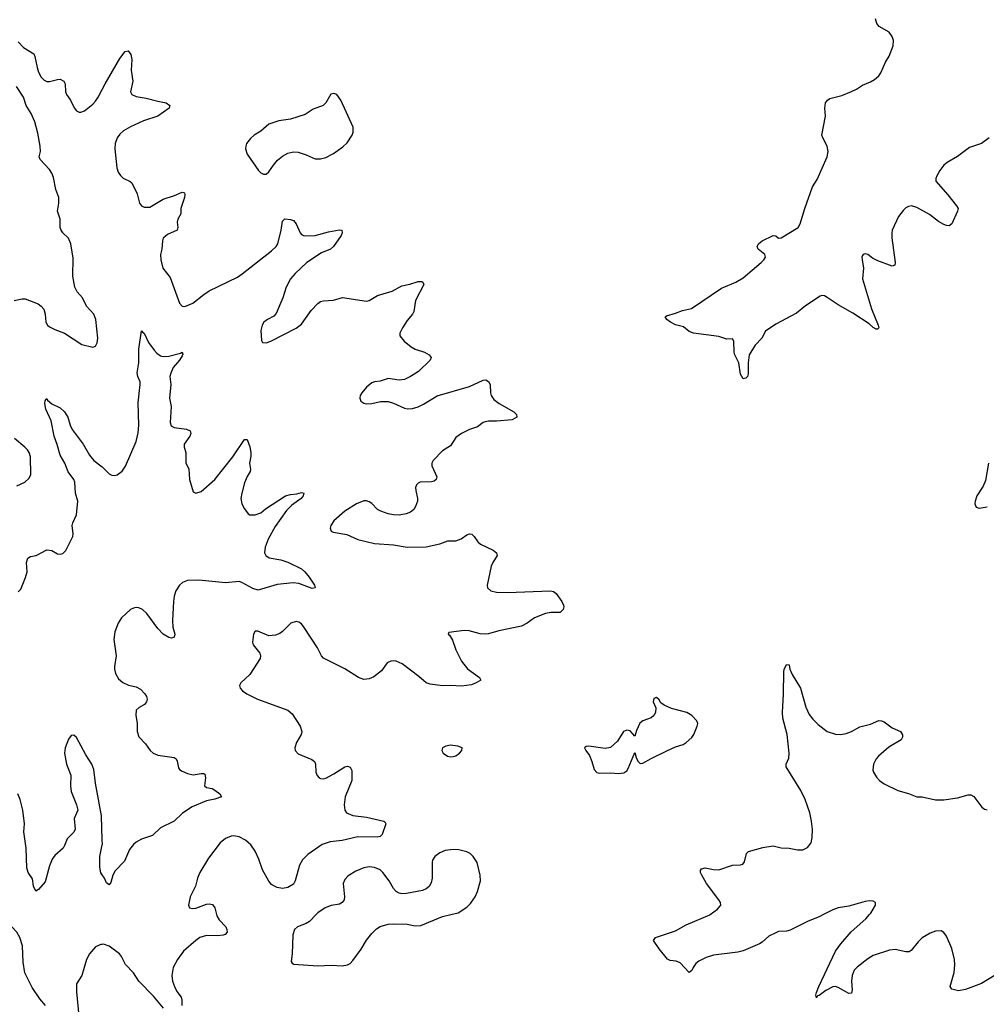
# Model space of a CAD drawing. Header units: inches. Extents: x 1308439 to 1441336, y 959892 to 1036309.
# Tile 47 of 167: x 1319391 to 1326524, y 1019338 to 1026603. Entities that reach past the tile are written whole.
import ezdxf

# ---------------------------------------------------------------- set-up
doc = ezdxf.new("R2010")
doc.units = ezdxf.units.IN
doc.header["$MEASUREMENT"] = 0
for name, color, linetype in [('B3011', 7, 'Continuous'), ('B3012', 7, 'Continuous'), ('B3021', 7, 'Continuous'), ('B3022', 7, 'Continuous')]:
    doc.layers.add(name, color=color, linetype=linetype)

msp = doc.modelspace()

# ---------------------------------------------------------------- linework, layer by layer
at = {"layer": 'B3011', "color": 6, "elevation": 2800}
for points in [[(1319581.8, 1019330), (1319538.4, 1019378.4), (1319483.1, 1019463.1), (1319429.7, 1019570), (1319417.2, 1019650), (1319410.2, 1019770), (1319391.6, 1019830), (1319368.5, 1019870), (1319330, 1019911.3), (1319290, 1019933.8), (1319270.2, 1019929.8), (1319235.7, 1019870), (1319196.9, 1019823.1), (1319125.3, 1019770), (1319092, 1019728), (1319030, 1019684.2), (1318949.1, 1019610), (1318797.4, 1019522.6), (1318769.6, 1019490), (1318747.5, 1019450), (1318731.2, 1019390), (1318721.6, 1019330)], [(1320000, 1019780.6), (1319990, 1019780.4), (1319950, 1019763.4), (1319905.9, 1019710), (1319884.8, 1019670), (1319848.8, 1019551.2), (1319810.9, 1019490), (1319808.6, 1019431.4), (1319826.2, 1019250)]]:
    msp.add_lwpolyline(points, dxfattribs=at)
at = {"layer": 'B3012', "color": 6}
for points, elevation in [([(1319379.8, 1026439.8), (1319417.5, 1026397.5), (1319493.7, 1026350), (1319503, 1026330), (1319518.6, 1026250), (1319530, 1026214.7), (1319550, 1026177.5), (1319570, 1026157), (1319590, 1026146.6), (1319610, 1026146.1), (1319670, 1026162.2), (1319690, 1026162.9), (1319716.6, 1026150), (1319725.9, 1026130), (1319729.2, 1026070), (1319735.6, 1026050), (1319766.4, 1026010), (1319791.5, 1025951.5), (1319810.3, 1025930), (1319830, 1025921.4), (1319841.4, 1025921.4), (1319870, 1025930.6), (1319930, 1025979.1), (1319950, 1026001), (1319970.2, 1026030), (1320000, 1026087.2)], 2800), ([(1319350, 1024531.5), (1319410, 1024543.6), (1319430, 1024542.2), (1319526.6, 1024506.6), (1319550.2, 1024490), (1319568, 1024468), (1319579.2, 1024430), (1319582.6, 1024370), (1319595.1, 1024350), (1319610, 1024337.4), (1319650, 1024316.4), (1319720.7, 1024290), (1319850, 1024207.2), (1319930, 1024186.3), (1319950, 1024194.4), (1319961.7, 1024218.3), (1319966.2, 1024253.8), (1319952.8, 1024390), (1319938.2, 1024430), (1319883.8, 1024490), (1319853.3, 1024550), (1319814.9, 1024594.9), (1319797.8, 1024630), (1319783.3, 1024710), (1319784, 1024844), (1319768.1, 1024950), (1319751.3, 1024990), (1319709.9, 1025030), (1319693.8, 1025053.8), (1319689.9, 1025070), (1319690.3, 1025130), (1319669.4, 1025190), (1319680.4, 1025250), (1319680.1, 1025290), (1319658.4, 1025350), (1319639.1, 1025439.1), (1319627.5, 1025470), (1319610, 1025498.1), (1319540.7, 1025570), (1319535.3, 1025590), (1319543.8, 1025630), (1319542.6, 1025670), (1319525.6, 1025765.6), (1319501.4, 1025850), (1319475, 1025910), (1319437.5, 1025970), (1319418.6, 1026030), (1319367, 1026110)], 2800), ([(1319379.2, 1022380.8), (1319397.8, 1022402.2), (1319433.4, 1022486.6), (1319444.9, 1022530), (1319441.5, 1022598.5), (1319450, 1022630.8), (1319470, 1022643.1), (1319511.7, 1022650), (1319590, 1022691), (1319626.8, 1022686.8), (1319670, 1022662.7), (1319690, 1022658.7), (1319710, 1022665.3), (1319730, 1022685.4), (1319782.5, 1022790), (1319784.4, 1022810), (1319777.3, 1022870), (1319782.3, 1022890), (1319810.3, 1022949.7), (1319819.5, 1023050), (1319803.6, 1023110), (1319798.6, 1023190), (1319790.7, 1023210), (1319748, 1023268), (1319722.7, 1023330), (1319688.6, 1023388.6), (1319667.3, 1023467.3), (1319644.5, 1023530), (1319623, 1023643), (1319582.9, 1023730), (1319575.5, 1023770), (1319578.8, 1023790), (1319590, 1023808.7), (1319595.9, 1023795.9), (1319627.6, 1023767.6), (1319690, 1023739.5), (1319720.5, 1023710), (1319744.7, 1023670), (1319762.3, 1023610), (1319778, 1023578), (1319859.2, 1023470), (1319905, 1023390), (1319937.3, 1023350), (1320000, 1023302.7)], 2700), ([(1319370, 1023164.2), (1319427.8, 1023190), (1319459.9, 1023220.1), (1319472.7, 1023247.3), (1319470, 1023378), (1319459.8, 1023410), (1319447.1, 1023430), (1319429, 1023450), (1319352.8, 1023512.8)], 2800), ([(1320000, 1020550.5), (1319993.9, 1020730), (1319949.9, 1020970), (1319937.9, 1021070), (1319922.1, 1021110), (1319878.6, 1021178.6), (1319810, 1021305.8), (1319790, 1021324.5), (1319770, 1021321.4), (1319750, 1021295.3), (1319726.1, 1021230), (1319721, 1021190), (1319736, 1021110), (1319767.1, 1021030), (1319765.3, 1020950), (1319769.3, 1020909.3), (1319808.8, 1020810), (1319819.6, 1020770), (1319791.4, 1020710), (1319800.2, 1020630), (1319790.7, 1020609.3), (1319740, 1020560), (1319722, 1020510), (1319710.2, 1020490), (1319650, 1020437.2), (1319630.9, 1020410), (1319610, 1020360.5), (1319577.5, 1020242.5), (1319530, 1020184.8), (1319510, 1020173.5), (1319493.4, 1020210), (1319484.1, 1020264.1), (1319453, 1020310), (1319444.1, 1020344.1), (1319437.3, 1020490), (1319421.1, 1020610), (1319426.5, 1020670), (1319413.8, 1020770), (1319394.4, 1020850), (1319376.8, 1020890)], 2700), ([(1320000, 1020293.7), (1319990, 1020309.2), (1319981.3, 1020350), (1319982, 1020430), (1320000, 1020513.9)], 2700)]:
    msp.add_lwpolyline(points, dxfattribs=dict(at, elevation=elevation))
at = {"layer": 'B3021', "color": 6}
for points, elevation in [([(1320842.7, 1020000), (1320845.1, 1019990), (1320861.9, 1019961.9), (1320910.6, 1019910), (1320920.1, 1019890), (1320921.6, 1019870), (1320906.9, 1019853.1), (1320892.3, 1019847.7), (1320850, 1019844), (1320770, 1019845.6), (1320719.3, 1019830), (1320690, 1019809.6), (1320600.3, 1019730), (1320554.2, 1019670), (1320523, 1019610), (1320513.8, 1019550), (1320518.4, 1019510), (1320532, 1019470), (1320550, 1019433), (1320581, 1019390), (1320586.9, 1019370), (1320586.3, 1019330)], 2800), ([(1321578, 1020000), (1321528.4, 1019950), (1321504.7, 1019935.3), (1321441.5, 1019910), (1321417.8, 1019890), (1321405, 1019850), (1321401.3, 1019710), (1321392.9, 1019652.9), (1321400.7, 1019640.7), (1321413.5, 1019633.5), (1321590, 1019621.6), (1321690, 1019627), (1321770, 1019622), (1321810, 1019629.5), (1321830, 1019639.8), (1321850, 1019660.6), (1321910, 1019744.1), (1321949.7, 1019810.3), (1321990, 1019861.5), (1322024.2, 1019895.8), (1322050, 1019911.7), (1322108.6, 1019928.6), (1322150, 1019932.5), (1322250.1, 1019930.1), (1322310, 1019918), (1322350, 1019919), (1322510, 1019985.1), (1322571.4, 1020000)], 2900), ([(1325322, 1020000), (1325290, 1019983), (1325210, 1019950.5), (1325075.2, 1019884.8), (1325050, 1019878.9), (1324990, 1019875.1), (1324970, 1019866.7), (1324920.1, 1019839.9), (1324870, 1019795.6), (1324850, 1019784.1), (1324730, 1019733.3), (1324690, 1019723.8), (1324510, 1019699.7), (1324455.6, 1019684.4), (1324403.2, 1019656.8), (1324381.1, 1019638.9), (1324359.7, 1019610), (1324350, 1019586.6), (1324330, 1019574), (1324264.9, 1019644.9), (1324236.2, 1019656.2), (1324190, 1019661.3), (1324171.1, 1019671.1), (1324110, 1019747.8), (1324068.2, 1019810), (1324082.7, 1019830), (1324230, 1019880.3), (1324310, 1019924), (1324482.4, 1019997.6), (1324485.8, 1020000)], 2800), ([(1326590, 1019554.1), (1326487.1, 1019492.9), (1326370, 1019446.9), (1326317.6, 1019437.6), (1326269.3, 1019449.3), (1326256, 1019470), (1326286.2, 1019573.8), (1326292, 1019630), (1326288, 1019670), (1326268.2, 1019750), (1326230, 1019840.9), (1326210, 1019868.8), (1326190, 1019881.1), (1326150, 1019879.1), (1326110, 1019862), (1326051.6, 1019828.4), (1326020.3, 1019799.7), (1325970, 1019735.8), (1325953.4, 1019726.6), (1325930, 1019724.5), (1325850, 1019741.7), (1325810, 1019738), (1325690, 1019697.2), (1325650, 1019673.1), (1325570, 1019613.3), (1325549.6, 1019590), (1325534.9, 1019550), (1325527.8, 1019510), (1325534.1, 1019445.9), (1325530, 1019419.7), (1325510, 1019418.4), (1325430, 1019462.8), (1325410, 1019469), (1325390, 1019467.6), (1325338.7, 1019441.3), (1325290, 1019403.5), (1325279.1, 1019400.9), (1325270, 1019387), (1325266.7, 1019406.7), (1325270, 1019426), (1325286.9, 1019470), (1325409.7, 1019730.3), (1325450, 1019785.1), (1325526.9, 1019873.1), (1325634.3, 1019970), (1325661.5, 1020000)], 2800), ([(1320452.6, 1019310), (1320378.4, 1019398.4), (1320271, 1019510), (1320231.2, 1019570), (1320170.9, 1019630.9), (1320142.3, 1019690), (1320126.8, 1019710), (1320050, 1019766.5), (1320010, 1019780.8), (1320000, 1019780.6)], 2800)]:
    msp.add_lwpolyline(points, dxfattribs=dict(at, elevation=elevation))
at = {"layer": 'B3022', "color": 6}
for points, elevation in [([(1326545.6, 1025730), (1326489.1, 1025690), (1326400.6, 1025659.4), (1326310, 1025592.5), (1326234, 1025550), (1326210.8, 1025530), (1326180.7, 1025490), (1326158.1, 1025450), (1326150.9, 1025430), (1326152.4, 1025412.4), (1326240.9, 1025310), (1326304.9, 1025230), (1326316.1, 1025210), (1326312.3, 1025190), (1326270, 1025096.9), (1326250, 1025082.2), (1326230, 1025083.1), (1326210, 1025090.6), (1326170, 1025113.9), (1326104.2, 1025164.2), (1326010, 1025218.2), (1325971.7, 1025228.3), (1325950, 1025224.7), (1325930, 1025214.5), (1325910, 1025195.9), (1325875.3, 1025150), (1325830.2, 1025049.8), (1325825.5, 1025030), (1325825.7, 1024994.3), (1325852, 1024810), (1325848.9, 1024791.1), (1325830, 1024785.2), (1325724.3, 1024824.3), (1325684.3, 1024844.3), (1325649.3, 1024870), (1325630, 1024874.8), (1325615.5, 1024870), (1325610, 1024862.7), (1325605.8, 1024850), (1325606.9, 1024830), (1325616.9, 1024770), (1325610.2, 1024690), (1325677.3, 1024470), (1325726, 1024350), (1325730, 1024328), (1325719.6, 1024320.4), (1325710, 1024319.7), (1325690, 1024332.2), (1325658.3, 1024358.3), (1325538, 1024438), (1325430, 1024498.7), (1325350, 1024553.9), (1325330, 1024564.7), (1325310, 1024567.3), (1325297.3, 1024562.7), (1325189.6, 1024490.4), (1325122, 1024438), (1324970, 1024356.2), (1324894.8, 1024305.2), (1324866.2, 1024253.8), (1324818.6, 1024201.4), (1324774, 1024130), (1324765.2, 1024070), (1324767.2, 1023990), (1324761.3, 1023970), (1324750, 1023957.6), (1324730, 1023954), (1324710, 1023986.6), (1324696.8, 1024070), (1324667.4, 1024130), (1324662.8, 1024150), (1324659.7, 1024230), (1324650, 1024247.3), (1324610, 1024245.1), (1324550, 1024264.8), (1324362, 1024290), (1324330, 1024302.7), (1324290, 1024337.2), (1324230, 1024352), (1324193.2, 1024370), (1324166, 1024390), (1324154, 1024410), (1324162.5, 1024417.5), (1324230, 1024436.5), (1324283, 1024457), (1324347.2, 1024472.8), (1324570, 1024621.8), (1324675, 1024665), (1324730, 1024698.8), (1324863.5, 1024810), (1324882.7, 1024830), (1324893.5, 1024850), (1324888.2, 1024870), (1324840.5, 1024910), (1324833.3, 1024930), (1324841.6, 1024950), (1324869.5, 1024970), (1324950, 1025011.4), (1324970, 1025008.4), (1324990, 1024990.4), (1325010, 1024992.9), (1325134.5, 1025070), (1325150, 1025096.3), (1325183.8, 1025210), (1325241.6, 1025370), (1325275.5, 1025424.5), (1325350, 1025590.8), (1325355.5, 1025630), (1325349.8, 1025670), (1325317.3, 1025730), (1325310.9, 1025750), (1325338, 1025890), (1325331.3, 1025950), (1325338, 1025990), (1325351.8, 1026010), (1325370, 1026020.9), (1325456.5, 1026043.5), (1325530, 1026072.4), (1325565.6, 1026090), (1325610, 1026120.2), (1325670, 1026143.6), (1325699.3, 1026160.7), (1325730.6, 1026189.4), (1325744.4, 1026210), (1325781, 1026290), (1325806.8, 1026333.2), (1325835.5, 1026410), (1325838.4, 1026450), (1325830, 1026477.6), (1325806.9, 1026510), (1325732.7, 1026552.7), (1325714.9, 1026574.9), (1325706.1, 1026610)], 2800), ([(1320000, 1026087.2), (1320022.2, 1026130), (1320130, 1026315.2), (1320170, 1026367.6), (1320190, 1026373.7), (1320210, 1026346), (1320218.1, 1026310), (1320213.5, 1026230), (1320225.7, 1026150), (1320208.9, 1026070), (1320217, 1026050), (1320250, 1026036.5), (1320324.2, 1026024.2), (1320410, 1026000.5), (1320472.7, 1025990), (1320499.6, 1025970), (1320492.8, 1025950), (1320411, 1025890), (1320304.3, 1025855.7), (1320208, 1025812), (1320157.4, 1025782.6), (1320130, 1025757.2), (1320109.5, 1025730), (1320095, 1025690), (1320092.4, 1025650), (1320108.1, 1025510), (1320117.7, 1025477.7), (1320133.4, 1025453.4), (1320153.8, 1025433.8), (1320206.3, 1025410), (1320217.9, 1025397.9), (1320257, 1025317), (1320274.8, 1025250), (1320290, 1025228.6), (1320310, 1025218.9), (1320350, 1025220.3), (1320450, 1025277.8), (1320534.2, 1025305.8), (1320590, 1025331.2), (1320605.8, 1025325.8), (1320609.5, 1025309.5), (1320605.8, 1025290), (1320580.4, 1025210), (1320580.8, 1025170), (1320557.6, 1025130), (1320553.2, 1025110), (1320557.7, 1025070), (1320552.3, 1025050), (1320482, 1025018), (1320450.5, 1024990), (1320443.9, 1024970), (1320438.8, 1024910), (1320429.7, 1024870), (1320432.2, 1024830), (1320448.1, 1024770), (1320500.5, 1024700.5), (1320571.1, 1024511.1), (1320588.4, 1024488.4), (1320610, 1024486.4), (1320668.1, 1024510), (1320750, 1024575.5), (1320790, 1024601.6), (1320996.8, 1024703.2), (1321033, 1024727), (1321250, 1024897.7), (1321283, 1024930), (1321294.7, 1024950), (1321319.8, 1025050), (1321330, 1025115.6), (1321347, 1025133), (1321390, 1025128.3), (1321410, 1025121.1), (1321430, 1025097.7), (1321459.3, 1025030), (1321470, 1025017.1), (1321490, 1025007.8), (1321570.5, 1025009.5), (1321670, 1025037.1), (1321750, 1025052.2), (1321766.8, 1025050), (1321770.9, 1025030), (1321762, 1025010), (1321707.5, 1024930), (1321683.2, 1024910), (1321618.6, 1024881.4), (1321510, 1024810.8), (1321423.1, 1024730), (1321388.4, 1024690), (1321356.6, 1024630), (1321331.8, 1024550), (1321284, 1024436), (1321265.7, 1024414.3), (1321219.4, 1024390), (1321192.2, 1024370), (1321178.9, 1024350), (1321169.6, 1024310), (1321174.6, 1024234.6), (1321182.2, 1024222.2), (1321210, 1024218.9), (1321243, 1024230), (1321430, 1024325.8), (1321470, 1024356.2), (1321542.2, 1024457.8), (1321590, 1024509.7), (1321610, 1024522.3), (1321631.8, 1024528.2), (1321706.2, 1024533.8), (1321772.5, 1024552.5), (1321950, 1024525.2), (1321970, 1024530.1), (1322030, 1024566.8), (1322139.6, 1024600.4), (1322210, 1024640.1), (1322268.9, 1024651.1), (1322330, 1024670.2), (1322358, 1024670), (1322366.4, 1024666.4), (1322373.4, 1024650), (1322311.1, 1024530), (1322298.2, 1024450), (1322288.3, 1024430), (1322250, 1024384.4), (1322215.2, 1024330), (1322195.6, 1024290), (1322196.5, 1024270), (1322227.4, 1024230), (1322278.9, 1024190), (1322310, 1024171.9), (1322377.6, 1024150), (1322413.4, 1024130), (1322427.8, 1024110), (1322420.2, 1024090), (1322332.9, 1024007.1), (1322274.9, 1023970), (1322230, 1023947.9), (1322190, 1023943), (1322110, 1023956.2), (1322050, 1023936.8), (1322010, 1023931.9), (1321990, 1023924.4), (1321950, 1023891), (1321914.3, 1023850), (1321904, 1023830), (1321901.7, 1023810), (1321909.2, 1023789.2), (1321930, 1023774), (1321950, 1023769), (1321990, 1023771.7), (1322053.7, 1023786.3), (1322110, 1023784.8), (1322150, 1023772.5), (1322230, 1023735.5), (1322251.3, 1023731.3), (1322290, 1023734.9), (1322330, 1023747.2), (1322370, 1023766.3), (1322472, 1023828), (1322710, 1023895.9), (1322810, 1023943.5), (1322830, 1023944.9), (1322850, 1023932.9), (1322863.5, 1023910), (1322865, 1023850), (1322870.8, 1023830), (1322890, 1023801.5), (1322929.2, 1023770), (1323036.3, 1023710), (1323056.8, 1023690), (1323058.9, 1023670), (1323023.7, 1023650), (1322910, 1023640.2), (1322850, 1023640.8), (1322824.4, 1023635.6), (1322810.1, 1023629.9), (1322770, 1023599), (1322710, 1023578.5), (1322650, 1023549.6), (1322610, 1023519.3), (1322570, 1023459.1), (1322510, 1023420.6), (1322442.9, 1023350), (1322432.5, 1023330), (1322432.5, 1023310), (1322469.5, 1023230), (1322464.6, 1023210), (1322450, 1023197.9), (1322430, 1023192.4), (1322346, 1023190), (1322330, 1023182.8), (1322317.8, 1023170), (1322311.8, 1023150), (1322313.2, 1023130), (1322326.7, 1023070), (1322326.6, 1023050), (1322311.8, 1023010), (1322298.2, 1022990), (1322275.6, 1022970), (1322242.7, 1022957.3), (1322190, 1022948), (1322150, 1022949.4), (1322110, 1022957.5), (1322055.4, 1022975.4), (1322030, 1022989.7), (1321990, 1023032.8), (1321970, 1023046.6), (1321950, 1023053), (1321930, 1023052.3), (1321876.2, 1023030), (1321790, 1022975.4), (1321710, 1022905.8), (1321686.3, 1022870), (1321682, 1022850), (1321688.2, 1022830), (1321702.8, 1022822.8), (1321804.5, 1022804.5), (1321886.8, 1022766.8), (1322010, 1022738.8), (1322150, 1022727.3), (1322250, 1022710.8), (1322390, 1022713.1), (1322490, 1022736.3), (1322550, 1022758.3), (1322610, 1022756.9), (1322648.1, 1022771.9), (1322690, 1022801.7), (1322710, 1022810.2), (1322726.5, 1022806.5), (1322743.6, 1022790), (1322770.7, 1022750.7), (1322790, 1022733.2), (1322885.3, 1022690), (1322910.3, 1022670), (1322913.4, 1022650), (1322881.5, 1022598.5), (1322869.5, 1022570), (1322839.7, 1022430), (1322843.6, 1022410), (1322866.3, 1022390), (1322910, 1022379.6), (1322990, 1022376.9), (1323307.8, 1022387.8), (1323330, 1022383.7), (1323350.2, 1022370.2), (1323390.4, 1022310), (1323402.9, 1022282.9), (1323405.3, 1022270), (1323401.1, 1022250), (1323379.1, 1022230), (1323310, 1022228.7), (1323270, 1022221.1), (1323190.8, 1022189.2), (1323135.4, 1022150), (1323093, 1022127), (1322926.9, 1022093.1), (1322850, 1022071.2), (1322830, 1022067.9), (1322788.2, 1022071.8), (1322707.5, 1022092.5), (1322670, 1022097.1), (1322558, 1022082), (1322553, 1022070), (1322562.4, 1022062.4), (1322584.1, 1022024.1), (1322610, 1021953.4), (1322651.6, 1021870), (1322694.2, 1021814.2), (1322784.9, 1021750), (1322793.1, 1021730), (1322759.5, 1021710), (1322723.5, 1021696.5), (1322650, 1021685.2), (1322570, 1021690.6), (1322510, 1021688.9), (1322419.2, 1021699.2), (1322390, 1021710.9), (1322337.2, 1021757.2), (1322212.7, 1021850), (1322170, 1021869.4), (1322150, 1021873.3), (1322128.9, 1021871.1), (1322103.3, 1021856.7), (1322060.6, 1021799.4), (1322005, 1021755), (1321970, 1021740.5), (1321930, 1021734.7), (1321890, 1021749.3), (1321790, 1021814.4), (1321632.4, 1021892.4), (1321618, 1021910), (1321588.3, 1021968.3), (1321490, 1022118.7), (1321470, 1022144.3), (1321450, 1022158.7), (1321430, 1022162.9), (1321391.2, 1022150), (1321330, 1022089.4), (1321310, 1022074.9), (1321277.9, 1022062.1), (1321230, 1022057.8), (1321148.1, 1022091.9), (1321128.3, 1022091.7), (1321115.2, 1022070), (1321108.5, 1022010), (1321112.6, 1021990), (1321162.8, 1021930), (1321168.8, 1021910), (1321165.5, 1021890), (1321088.8, 1021771.2), (1321022.7, 1021710), (1321012.8, 1021690), (1321016.9, 1021670), (1321034.6, 1021650), (1321066, 1021630), (1321146.7, 1021590), (1321369.2, 1021509.2), (1321401.8, 1021481.8), (1321460.1, 1021390), (1321472.4, 1021350), (1321468.9, 1021330), (1321434.4, 1021270), (1321422, 1021230), (1321422.4, 1021210), (1321446.5, 1021186.5), (1321545.5, 1021145.5), (1321567.2, 1021130), (1321574.4, 1021110), (1321574.8, 1021050), (1321586, 1021026), (1321600.8, 1021010), (1321610, 1021004.4), (1321630, 1021002.5), (1321650, 1021007.2), (1321710, 1021037.7), (1321790, 1021090.6), (1321810, 1021094.5), (1321830, 1021088.9), (1321842.7, 1021062.7), (1321842, 1020990), (1321793.6, 1020870), (1321785.4, 1020810), (1321788.8, 1020770), (1321801.7, 1020750), (1321850, 1020730.1), (1321950, 1020719.6), (1322078.7, 1020690), (1322085.5, 1020685.5), (1322092.9, 1020670), (1322066.4, 1020590), (1322050, 1020577.3), (1322028.6, 1020571.4), (1321886.6, 1020573.4), (1321770, 1020545.7), (1321682.5, 1020537.5), (1321623.6, 1020516.4), (1321516.5, 1020443.5), (1321476.5, 1020403.5), (1321454.8, 1020365.2), (1321424.6, 1020250), (1321410, 1020225.9), (1321370, 1020199.4), (1321330, 1020193.8), (1321290, 1020200.1), (1321270, 1020208.7), (1321250, 1020223.4), (1321230, 1020246.6), (1321182.5, 1020330), (1321155.1, 1020410), (1321127.2, 1020467.2), (1321095.2, 1020515.2), (1321057.9, 1020550), (1321010, 1020574.3), (1320970, 1020580.3), (1320950, 1020578.5), (1320910, 1020561.4), (1320870.9, 1020530), (1320784.3, 1020415.7), (1320719.4, 1020310), (1320703.8, 1020270), (1320688.9, 1020210), (1320648, 1020130), (1320635.2, 1020070), (1320643.7, 1020050), (1320665.2, 1020045.2), (1320690, 1020048.4), (1320770, 1020076.3), (1320790, 1020079.5), (1320814.5, 1020074.5), (1320830.8, 1020050.8), (1320842.7, 1020000)], 2800), ([(1320000, 1023302.7), (1320001.5, 1023301.5), (1320050, 1023252.3), (1320070, 1023242.3), (1320090, 1023240.1), (1320110, 1023245), (1320147.8, 1023272.2), (1320172.3, 1023307.7), (1320248.9, 1023491.1), (1320265, 1023555), (1320269.9, 1023609.9), (1320264.7, 1023775.3), (1320280.6, 1023910), (1320278.6, 1023930), (1320262.9, 1023970), (1320257.9, 1023997.9), (1320269.1, 1024070), (1320270, 1024170.7), (1320290, 1024307.7), (1320296.9, 1024296.9), (1320310, 1024289), (1320342.1, 1024222.1), (1320383.5, 1024163.5), (1320402.3, 1024142.3), (1320430, 1024123.1), (1320450, 1024117.7), (1320490, 1024120.1), (1320577.4, 1024142.6), (1320590.4, 1024150), (1320594.2, 1024134.2), (1320590, 1024122.6), (1320570.1, 1024090), (1320524.3, 1024035.7), (1320504.7, 1023995.3), (1320499.2, 1023970), (1320504.8, 1023910), (1320495.3, 1023810), (1320509.3, 1023750), (1320500.9, 1023630), (1320507.3, 1023607.3), (1320530, 1023593.5), (1320622.4, 1023582.4), (1320649.4, 1023569.4), (1320653.5, 1023550), (1320645.5, 1023530), (1320603.4, 1023470), (1320603.1, 1023450), (1320616.4, 1023410), (1320617, 1023330), (1320638.3, 1023290), (1320643.1, 1023210), (1320670, 1023119.1), (1320690, 1023108.2), (1320730, 1023122.7), (1320830.2, 1023209.8), (1320962.3, 1023377.7), (1321050, 1023506.4), (1321070, 1023506), (1321090, 1023452.4), (1321096.8, 1023410), (1321097.1, 1023382.9), (1321087, 1023330), (1321093.3, 1023286.7), (1321091.8, 1023270), (1321068.2, 1023231.8), (1321050, 1023186.6), (1321029.2, 1023109.2), (1321022.7, 1023070), (1321030.2, 1023030), (1321050, 1022993.1), (1321077.6, 1022957.6), (1321090, 1022949.2), (1321129.4, 1022949.4), (1321170, 1022965.4), (1321205.4, 1022994.6), (1321351.9, 1023090), (1321390, 1023099.8), (1321436.7, 1023103.3), (1321470, 1023113.6), (1321487.7, 1023110), (1321482.6, 1023090), (1321466.7, 1023070), (1321399, 1023021), (1321359.1, 1022980.9), (1321276.5, 1022863.5), (1321224.6, 1022770), (1321203.2, 1022710), (1321197.6, 1022670), (1321207.7, 1022650), (1321232.7, 1022632.7), (1321316.6, 1022616.6), (1321370, 1022600.9), (1321469.4, 1022550), (1321493.9, 1022530), (1321527.7, 1022490), (1321565.6, 1022430), (1321570.2, 1022409.8), (1321550, 1022405), (1321450, 1022443.8), (1321408.6, 1022448.6), (1321290, 1022436.4), (1321150, 1022394.9), (1321110, 1022405.7), (1321030, 1022449.9), (1321010, 1022456.5), (1320910, 1022448.5), (1320713.2, 1022466.8), (1320630, 1022465.2), (1320591.8, 1022450), (1320568.9, 1022430), (1320542.3, 1022390), (1320530.7, 1022350), (1320524.6, 1022310), (1320518.5, 1022170), (1320521.7, 1022121.7), (1320535.1, 1022070), (1320530, 1022047.1), (1320510, 1022040.5), (1320490, 1022043.8), (1320450, 1022068), (1320410, 1022110.3), (1320330, 1022220.7), (1320295.9, 1022250), (1320270, 1022263.1), (1320250, 1022266.8), (1320230, 1022262.1), (1320208.6, 1022250), (1320141.6, 1022190), (1320116.6, 1022150), (1320093.7, 1022086.3), (1320085.4, 1022030), (1320102.1, 1021910), (1320089.7, 1021829.7), (1320089.4, 1021810), (1320098, 1021778), (1320120.3, 1021740.3), (1320152.2, 1021712.2), (1320193.3, 1021693.3), (1320250, 1021681.2), (1320282.9, 1021662.9), (1320314.4, 1021630), (1320326.7, 1021610), (1320331.3, 1021590), (1320326.9, 1021570), (1320310.8, 1021550), (1320272.2, 1021527.8), (1320251.2, 1021508.8), (1320247.8, 1021472.2), (1320257.5, 1021410), (1320257.5, 1021350), (1320270.8, 1021310.8), (1320319.8, 1021259.8), (1320354.6, 1021210), (1320376.2, 1021190), (1320410, 1021176.4), (1320530, 1021158), (1320545.3, 1021150), (1320553.2, 1021133.2), (1320562.6, 1021082.6), (1320570.7, 1021070.7), (1320590, 1021057.7), (1320630, 1021040.2), (1320670, 1021030.1), (1320730, 1021040.7), (1320750, 1021041.5), (1320756.9, 1021036.9), (1320761, 1021010), (1320753.3, 1020950), (1320770, 1020938.6), (1320810, 1020929.3), (1320830, 1020918.7), (1320868.1, 1020890), (1320879.2, 1020870), (1320830, 1020851), (1320770, 1020839.2), (1320663.9, 1020796.1), (1320591.5, 1020748.5), (1320529.4, 1020690.6), (1320430, 1020639.3), (1320370, 1020584.1), (1320290, 1020557.3), (1320250, 1020533.5), (1320230, 1020517.1), (1320200.4, 1020479.6), (1320164.5, 1020395.5), (1320095.8, 1020324.2), (1320077.9, 1020290), (1320062.9, 1020237.1), (1320050, 1020218.9), (1320030, 1020233.7), (1320015.3, 1020270), (1320000, 1020293.7)], 2700), ([(1326541.1, 1023330), (1326517.7, 1023202.3), (1326499.5, 1023160.5), (1326454.7, 1023090), (1326440.3, 1023050), (1326439.5, 1023030), (1326450, 1023004.9), (1326470, 1022997.6), (1326530, 1023009.3)], 2900), ([(1324485.8, 1020000), (1324540.5, 1020039.5), (1324563.7, 1020070), (1324562, 1020090), (1324549.6, 1020110), (1324458.3, 1020230), (1324424, 1020290), (1324414.7, 1020310), (1324413.8, 1020326.2), (1324422.8, 1020337.2), (1324450, 1020344), (1324510, 1020332.4), (1324550, 1020330.3), (1324650, 1020364.4), (1324710, 1020367), (1324728.1, 1020371.9), (1324739.7, 1020390), (1324755.1, 1020450), (1324770, 1020466), (1324875.5, 1020495.5), (1324950, 1020508.1), (1325010, 1020492.4), (1325070, 1020489.2), (1325130, 1020478.5), (1325170, 1020479), (1325204.5, 1020495.5), (1325230.7, 1020529.3), (1325239.8, 1020570), (1325240.2, 1020630), (1325234.5, 1020690), (1325220.6, 1020750), (1325186.6, 1020850), (1325155.7, 1020915.7), (1325047.9, 1021090), (1325046.1, 1021110), (1325066.1, 1021153.9), (1325069.2, 1021190.8), (1325053.7, 1021330), (1325022, 1021450), (1325019, 1021490), (1325027.6, 1021627.6), (1325028.4, 1021790), (1325031.3, 1021808.7), (1325050, 1021846), (1325070, 1021842), (1325074.9, 1021810), (1325090, 1021770.8), (1325152.9, 1021670), (1325192.9, 1021530), (1325216.3, 1021476.3), (1325242.5, 1021442.5), (1325283.4, 1021403.4), (1325350, 1021351.5), (1325410.2, 1021330.2), (1325450, 1021328.4), (1325490, 1021335.2), (1325529.8, 1021350.2), (1325590, 1021384.9), (1325670, 1021406), (1325731.8, 1021431.8), (1325750, 1021430.4), (1325770, 1021421.3), (1325830, 1021379.1), (1325890.8, 1021350), (1325906, 1021326), (1325906.4, 1021310), (1325894.4, 1021290), (1325804.6, 1021235.4), (1325727.9, 1021170), (1325711.5, 1021150), (1325690.3, 1021110), (1325686.1, 1021066.1), (1325690.3, 1021050), (1325713.1, 1021013.1), (1325734.9, 1020990), (1325770, 1020966), (1325870, 1020915.2), (1325950, 1020892.8), (1326010, 1020870.2), (1326050, 1020869), (1326150, 1020847.8), (1326210, 1020845.8), (1326310, 1020861.6), (1326390, 1020884.7), (1326410, 1020883.5), (1326431.9, 1020871.9), (1326490, 1020791.6), (1326510, 1020778.3), (1326530, 1020773.1)], 2800), ([(1320000, 1020513.9), (1320001.1, 1020518.9), (1320000, 1020550.5)], 2700), ([(1322571.4, 1020000), (1322626.6, 1020013.4), (1322690, 1020054.9), (1322717.5, 1020082.5), (1322751, 1020130), (1322768.6, 1020170), (1322790.9, 1020250), (1322787.8, 1020290), (1322765.5, 1020385.5), (1322737.7, 1020430), (1322714.3, 1020450), (1322690, 1020462.9), (1322630, 1020478.3), (1322590, 1020480.2), (1322530, 1020473.2), (1322490, 1020456.5), (1322453.8, 1020430), (1322437.7, 1020402.3), (1322434.1, 1020385.9), (1322434.8, 1020270), (1322426, 1020234), (1322411.4, 1020208.6), (1322390.5, 1020189.5), (1322363, 1020177), (1322245.3, 1020154.7), (1322210, 1020152.6), (1322190, 1020157.9), (1322170, 1020169.9), (1322150, 1020192.5), (1322116, 1020250), (1322071.2, 1020311.2), (1322050, 1020329.4), (1322010, 1020347.4), (1321970, 1020353.2), (1321930, 1020344.6), (1321870, 1020320.1), (1321814, 1020286), (1321790, 1020259.8), (1321778.4, 1020230), (1321787.3, 1020130), (1321785.1, 1020110), (1321771.5, 1020088.5), (1321750, 1020076.1), (1321690, 1020067.4), (1321644.7, 1020050), (1321590, 1020012.1), (1321578, 1020000)], 2900), ([(1325661.5, 1020000), (1325670.6, 1020010), (1325706.4, 1020070), (1325706, 1020090), (1325690, 1020099.3), (1325661.8, 1020101.8), (1325630, 1020098), (1325510, 1020061.5), (1325430, 1020049.2), (1325390, 1020036.2), (1325322, 1020000)], 2800)]:
    msp.add_lwpolyline(points, dxfattribs=dict(at, elevation=elevation))
at = {"layer": 'B3022', "color": 6, "elevation": 2900}
for points in [[(1321710, 1026056.9), (1321687.2, 1026052.8), (1321650.2, 1025990), (1321630.3, 1025970), (1321556.5, 1025943.5), (1321497.3, 1025902.7), (1321390, 1025868.4), (1321303.6, 1025856.4), (1321228.8, 1025831.2), (1321170, 1025781.1), (1321120.9, 1025750), (1321094, 1025726), (1321065.5, 1025690), (1321058.6, 1025670), (1321057.2, 1025650), (1321069.3, 1025610), (1321153.1, 1025490), (1321170, 1025473.1), (1321190, 1025462.7), (1321210, 1025462.3), (1321230, 1025478.9), (1321262.4, 1025530), (1321293.9, 1025566.1), (1321330, 1025596.8), (1321370, 1025618.1), (1321410, 1025627.1), (1321444.6, 1025624.6), (1321504.6, 1025604.6), (1321570, 1025576.1), (1321610, 1025575.5), (1321650, 1025586.1), (1321705.1, 1025614.9), (1321775.6, 1025664.4), (1321806, 1025694), (1321845.3, 1025750), (1321851.8, 1025771.8), (1321850.7, 1025810), (1321760.4, 1026010), (1321730, 1026049.7)], [(1324090, 1021601.2), (1324070, 1021594), (1324066, 1021570), (1324084.4, 1021524.4), (1324082, 1021490), (1324070.3, 1021470), (1324050, 1021452.8), (1323989.4, 1021430.6), (1323966.9, 1021413.1), (1323941.5, 1021358.5), (1323930, 1021316), (1323895.4, 1021355.4), (1323870, 1021360.3), (1323847.6, 1021350), (1323801.1, 1021278.9), (1323750, 1021233.9), (1323710, 1021226.3), (1323590, 1021242.4), (1323570, 1021240.9), (1323559.1, 1021230), (1323568.4, 1021210), (1323595.1, 1021175.1), (1323613.4, 1021130), (1323630.2, 1021070.2), (1323649.2, 1021049.2), (1323670, 1021044.6), (1323750, 1021047.1), (1323810, 1021040.7), (1323850, 1021045.2), (1323870, 1021059.7), (1323881.7, 1021078.3), (1323930, 1021196), (1323939.1, 1021159.1), (1323952.1, 1021132.1), (1323970, 1021115.8), (1323990, 1021118.2), (1324050, 1021152.6), (1324170, 1021211), (1324230, 1021237.5), (1324285.8, 1021254.2), (1324310, 1021269.1), (1324350, 1021307), (1324365.7, 1021330), (1324391.2, 1021390), (1324394.3, 1021410), (1324388, 1021430), (1324350, 1021469.7), (1324314.5, 1021490), (1324201.3, 1021521.3), (1324145.4, 1021545.4), (1324122.7, 1021562.7), (1324110, 1021584)], [(1322570.2, 1021249.8), (1322536.1, 1021243.9), (1322510.4, 1021230), (1322505.7, 1021210), (1322514.4, 1021190), (1322548.6, 1021168.6), (1322570, 1021164.1), (1322590, 1021165.7), (1322610, 1021172.2), (1322635.3, 1021190), (1322654.5, 1021210), (1322656.3, 1021230), (1322623.7, 1021243.7)]]:
    msp.add_lwpolyline(points, close=True, dxfattribs=at)

doc.saveas('drawing.dxf')
